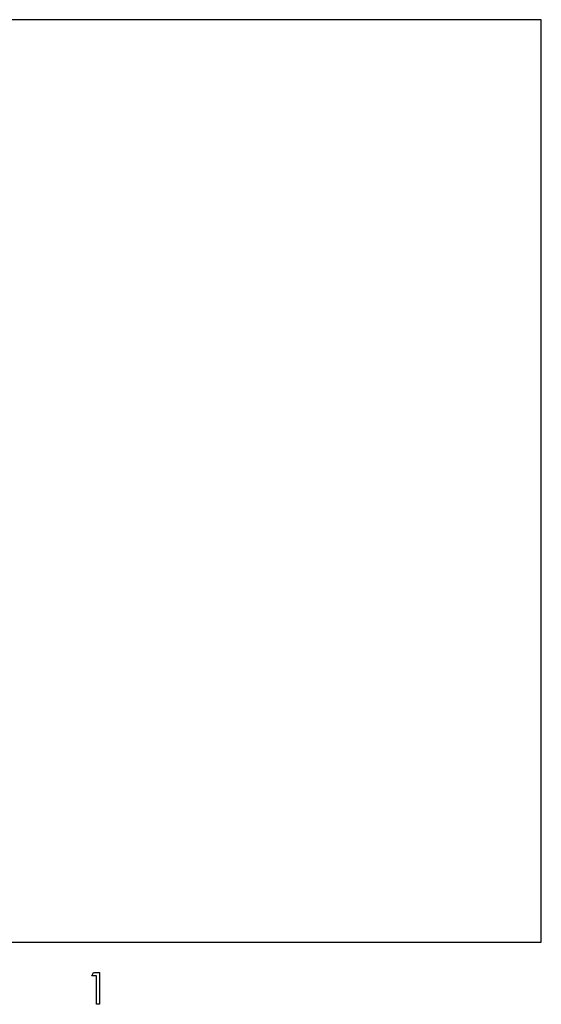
# Model space of a CAD drawing. Header units: inches. Extents: x 370 to 474, y 80 to 168.
# Tile 65 of 170: x 426.26 to 428.52, y 84.98 to 89.25. Entities that reach past the tile are written whole.
import ezdxf

# ---------------------------------------------------------------- set-up
doc = ezdxf.new("R2010")
doc.units = ezdxf.units.IN
doc.header["$LTSCALE"] = 0.5
doc.header["$MEASUREMENT"] = 0
doc.layers.add('APP-M-S', color=30, linetype='Continuous')

msp = doc.modelspace()

# ---------------------------------------------------------------- linework, layer by layer
at = {"color": 7, "linetype": 'Continuous'}
for p, q in [((426.5691, 85.1017), (426.5772, 85.1158)), ((426.5903, 85.1017), (426.5691, 85.1017)), ((426.5691, 85.1017), (426.5691, 85.1017)), ((426.5772, 85.1158), (426.6027, 85.1158)), ((426.5903, 84.978), (426.5903, 85.1017)), ((426.5903, 85.1017), (426.5903, 85.1017)), ((426.6027, 85.1158), (426.6027, 85.1158)), ((426.6027, 85.1158), (426.6027, 84.978)), ((426.6027, 84.978), (426.5903, 84.978)), ((426.5903, 84.978), (426.5903, 84.978)), ((426.6027, 84.978), (426.6027, 84.978))]:
    msp.add_line(p, q, dxfattribs=at)
at = {"layer": 'APP-M-S', "linetype": 'Continuous', "lineweight": 25}
for p, q in [((428.5191, 89.247), (424.6191, 89.247)), ((428.5191, 85.247), (428.5191, 89.247)), ((424.6191, 85.247), (428.5191, 85.247))]:
    msp.add_line(p, q, dxfattribs=at)

doc.saveas('drawing.dxf')
